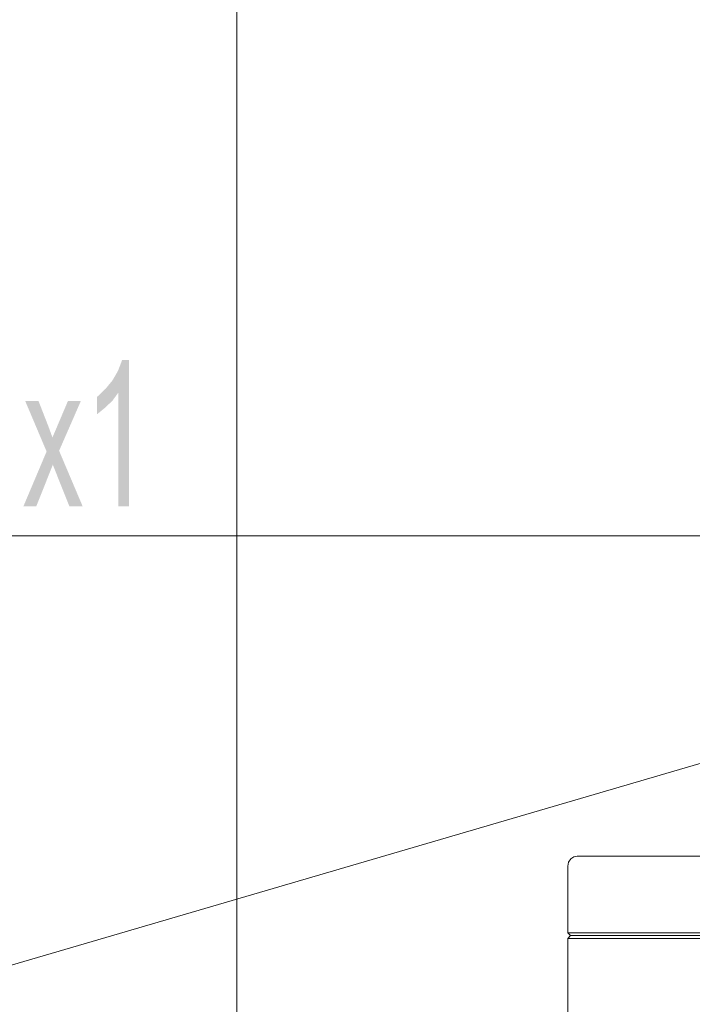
# Model space of a CAD drawing. Header units: millimetres. Extents: x -2603 to 1446, y -6775 to 6616.
# Tile 13 of 75: x -1455 to -1309, y -5522 to -5308. Entities that reach past the tile are written whole.
import ezdxf

# ---------------------------------------------------------------- set-up
doc = ezdxf.new("R2010")
doc.units = ezdxf.units.MM
doc.layers.get('0').update_dxf_attribs({"color": 252})

msp = doc.modelspace()

# ---------------------------------------------------------------- hatches: boundary and pattern name
h = msp.add_hatch(color=7)
h.dxf.hatch_style = 2
h.paths.add_polyline_path([(-1431.5, -5413.83), (-1433.83, -5413.83), (-1433.83, -5388.98), (-1435.12, -5390.75), (-1436.72, -5392.28), (-1438.49, -5393.72), (-1438.49, -5389.94), (-1436.64, -5388.17), (-1435.12, -5386.33), (-1433.91, -5384.23), (-1433.03, -5381.9), (-1431.5, -5381.9)])
h = msp.add_hatch(color=7)
h.dxf.hatch_style = 2
h.paths.add_polyline_path([(-1441.63, -5413.83), (-1444.53, -5413.83), (-1448.15, -5404.74), (-1451.77, -5413.83), (-1454.58, -5413.83), (-1449.51, -5401.85), (-1454.18, -5390.83), (-1451.28, -5390.83), (-1449.11, -5396.38), (-1448.23, -5398.79), (-1444.85, -5390.83), (-1442.03, -5390.83), (-1446.78, -5401.69)])

# ---------------------------------------------------------------- linework, layer by layer
at = {"color": 1, "lineweight": 0, "true_color": 0xff0000}
msp.add_lwpolyline([(-1408.01, -4819.86), (-1408.01, -5557.24)], dxfattribs=at)
at = {"color": 4, "lineweight": 0, "true_color": 0x00ffff}
msp.add_lwpolyline([(-1628.39, -5420.27), (-1265.65, -5420.27)], dxfattribs=at)
at = {"color": 7, "lineweight": 0}
for points in [[(-1258.74, -5455.74), (-1479.11, -5520.24)], [(-1333.7, -5490.08), (-1334.48, -5490.22), (-1335.14, -5490.68), (-1335.6, -5491.37), (-1335.79, -5492.25)], [(-1101.5, -5490.08), (-1333.7, -5490.08)], [(-1335.22, -5507.37), (-1335.79, -5506.81), (-1335.79, -5492.25)], [(-1099.33, -5506.81), (-1335.79, -5506.81)], [(-1335.22, -5507.37), (-1335.79, -5508.01)], [(-1335.79, -5846.38), (-1335.79, -5508.01)], [(-1335.79, -5508.01), (-1099.33, -5508.01)], [(-1335.22, -5507.37), (-1099.97, -5507.37)]]:
    msp.add_lwpolyline(points, dxfattribs=at)

doc.saveas('drawing.dxf')
